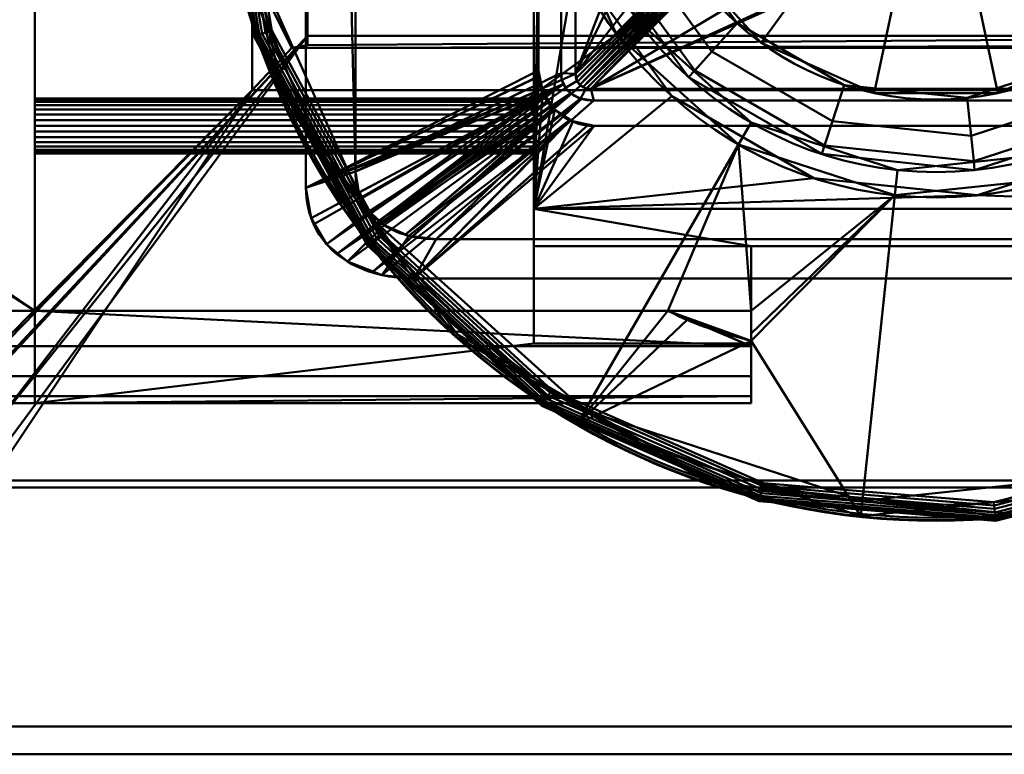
# Model space of a CAD drawing. Header units: millimetres. Extents: x -363 to 363, y -103 to 103.
# Tile 3 of 21: x -99 to 7, y -103 to -24. Entities that reach past the tile are written whole.
import ezdxf

# ---------------------------------------------------------------- set-up
doc = ezdxf.new("R2010")
doc.units = ezdxf.units.MM
doc.layers.add('1', color=7, linetype='CONTINUOUS', true_color=0xffffff)

msp = doc.modelspace()

# ---------------------------------------------------------------- linework, layer by layer
at = {"layer": '1', "color": 30, "linetype": 'Continuous', "lineweight": 50}
for p, q in [((-43.5, 43.96, 17.65), (-43.5, -43.96, 17.65)), ((-43.5, -43.96, 7.65), (-43.5, 43.96, 7.65)), ((-62.8, -39.93, -27.85), (-62.8, 39.93, -27.85)), ((-43, 29, 7.65), (-43, -29, 7.65)), ((-43, 29, -10.87), (-43, -29, -10.87)), ((-40.57, -29.29, -12.85), (-40.57, 29.29, -12.85)), ((-39, -29.36, -12.85), (-39, 29.36, -12.85)), ((-68.17, -41.7, -27.85), (-68.17, -10, -27.85)), ((-25.92, -16.28, 5.83), (-39, -29.36, -12.85)), ((-74, -18, -46.7), (-74, -31.13, -50.22)), ((-37.36, -31, -12.85), (-24.21, -17.84, 5.94)), ((-68, -26.25, -47.36), (-68, -18.2, -45.2)), ((-68, -25.24, -45.53), (-68, -18.39, -43.7)), ((68, -25.24, -45.53), (-68, -25.24, -45.53)), ((-68, -26.25, -47.36), (-68, -25.24, -45.53)), ((-69.68, -26.54, -47.87), (-74, -31.13, -50.22)), ((-69.68, -26.54, -47.87), (-68, -26.25, -47.36)), ((69.68, -26.54, -47.87), (-69.68, -26.54, -47.87)), ((-43, -29, -10.87), (-43, -29, 7.65)), ((-74, -31.13, -50.22), (74, -31.13, -50.22)), ((37.36, -31, -12.85), (-37.36, -31, -12.85)), ((37.03, -32.26, -12.85), (-37.03, -32.26, -12.85)), ((-37, -35, 7.65), (-37, -35, -11.35)), ((37, -35, 7.65), (-37, -35, 7.65)), ((37, -35, -11.35), (-37, -35, -11.35)), ((43.5, -43.96, 17.65), (-43.5, -43.96, 17.65)), ((43.5, -43.96, 7.65), (-43.5, -43.96, 7.65)), ((-43.5, -43.96, 17.65), (-43.5, -55, 28.69)), ((-43.5, -55, -3.39), (-43.5, -43.96, 7.65)), ((54.07, -47.26, -27.85), (-54.07, -47.26, -27.85)), ((-43.5, -48, 14.61), (-43.5, -58.54, 25.15)), ((-43.5, -58.54, 0.15), (-43.5, -48, 10.69)), ((-20, -48, 10.69), (-43.5, -48, 10.69)), ((-43.5, -48, 14.61), (-43.5, -48, 10.69)), ((-20, -48, 14.61), (-43.5, -48, 14.61)), ((-20, -48, 3.61), (20, -48, 3.61)), ((20, -48, 21.69), (-20, -48, 21.69)), ((-20, -48, 14.61), (-20, -58.54, 25.15)), ((-20, -58.54, 0.15), (-20, -48, 10.69)), ((-20, -48, 21.69), (-20, -55, 28.69)), ((-20, -48, 21.69), (-20, -48, 14.61)), ((-20, -55, -3.39), (-20, -48, 3.61)), ((-20, -48, 10.69), (-20, -48, 3.61)), ((56.48, -51.5, -27.85), (-56.48, -51.5, -27.85)), ((-97.5, -55, -9.85), (-345.5, -55, -9.85)), ((-97.5, -55, 35.15), (-345.5, -55, 35.15)), ((-97.5, -55, 25.15), (-97.5, -65, 25.15)), ((-97.5, -55, 35.15), (-97.5, -55, 25.15)), ((-97.5, -65, 0.15), (-97.5, -55, 0.15)), ((-97.5, -55, 0.15), (-97.5, -55, -9.85)), ((-97.5, -55, -9.85), (-20, -55, -9.85)), ((-97.5, -55, 0.15), (-43.5, -55, 0.15)), ((-43.5, -55, 25.15), (-97.5, -55, 25.15)), ((-29.01, -55, 35.15), (-97.5, -55, 35.15)), ((-43.5, -58.54, 25.15), (-43.5, -55, 25.15)), ((-43.5, -55, 25.15), (-43.5, -55, 28.69)), ((-43.5, -55, 0.15), (-43.5, -58.54, 0.15)), ((-43.5, -55, -3.39), (-43.5, -55, 0.15)), ((-20, -55, 28.69), (-43.5, -55, 28.69)), ((-43.5, -55, -3.39), (-20, -55, -3.39)), ((-20, -55, -3.39), (-20, -55, -9.85)), ((-20, -55, 31.86), (-20, -55, 28.69)), ((-20, -58.54, 25.15), (-43.5, -58.54, 25.15)), ((-43.5, -58.54, 0.15), (-20, -58.54, 0.15)), ((-20, -65, 0.15), (-20, -58.54, 0.15)), ((-20, -58.54, 25.15), (-20, -65, 25.15)), ((-97.5, -65, 25.15), (-345.5, -65, 25.15)), ((-345.5, -65, 0.15), (-97.5, -65, 0.15)), ((-97.5, -65, 0.15), (-97.5, -65, 25.15)), ((-97.5, -65, 0.15), (-20, -65, 0.15)), ((-20, -65, 25.15), (-97.5, -65, 25.15)), ((103.55, -73.38, -58.43), (-103.55, -73.38, -58.43)), ((102.69, -74.12, -61.74), (-102.69, -74.12, -61.74)), ((124, -100, -35.5), (-124, -100, -35.5)), ((122.62, -100, -36.1), (-122.62, -100, -36.1)), ((124, -103, -35.5), (-124, -103, -35.5)), ((123.39, -103, -37.5), (-123.39, -103, -37.5))]:
    msp.add_line(p, q, dxfattribs=at)
for centre, radius in [((0, 0, 50.5), 77.73), ((0, 0, 50.95), 75.99), ((0, 0, 17.65), 42.74), ((0, 0, 18.54), 40)]:
    msp.add_circle(centre, radius, dxfattribs=at)
at = {"layer": '1', "color": 30, "linetype": 'Continuous', "lineweight": 50, "extrusion": (0, 0, -1)}
for centre, radius in [((0, 0, -49.09), 77.66), ((0, 0, -50.87), 77.4), ((0, 0, -31.65), 40), ((0, 0, -42.91), 32.15)]:
    msp.add_circle(centre, radius, dxfattribs=at)
at = {"layer": '1', "color": 30, "linetype": 'Continuous', "lineweight": 50, "extrusion": (-1, 0, 0)}
msp.add_circle((35, 12.65, 97.5), 3, dxfattribs=at)
at = {"layer": '1', "color": 30, "linetype": 'Continuous', "lineweight": 50, "extrusion": (1, 0, 0)}
msp.add_circle((-35, 12.65, -43.5), 3, dxfattribs=at)
for centre, radius, start, end in [((0, 790.4, -97.5), 757.25, 265.83487, 274.16513), ((0, -765.1, -97.5), 757.25, 85.83487, 94.16513), ((-55, 0.15, -20), 10, 180, 270), ((-55, 25.15, -20), 10, 108.9174, 180)]:
    msp.add_arc(centre, radius, start, end, dxfattribs=at)
at = {"layer": '1', "color": 30, "linetype": 'Continuous', "lineweight": 50}
msp.add_arc((-37, -29, 7.65), 6, 180, 270, dxfattribs=at)
at = {"layer": '1', "color": 30, "linetype": 'Continuous', "lineweight": 50, "extrusion": (0, 8.67362e-16, -1)}
msp.add_arc((37, -29, 10.85), 6, 314.7814, 353.8532, dxfattribs=at)
at = {"layer": '1', "color": 30, "linetype": 'Continuous', "lineweight": 50, "extrusion": (0.559193, 6.77985e-16, -0.829038)}
msp.add_ellipse((-37, -29, -6.83), major_axis=(-6, 0, -4.05), ratio=0.829038, start_param=6.177225, end_param=6.283185, dxfattribs=at)
at = {"layer": '1', "color": 30, "linetype": 'Continuous', "lineweight": 50}
msp.add_ellipse((-36.56, -28.56, -12.85), major_axis=(-1.99, -1.99), ratio=0.710565, start_param=5.665404, end_param=6.900967, dxfattribs=at)
at = {"layer": '1', "color": 30, "linetype": 'Continuous', "lineweight": 50, "extrusion": (0, -0.707107, 0.707107)}
msp.add_ellipse((-37, -29, -5.35), major_axis=(0, -6, -6), ratio=0.707107, start_param=6.168427, end_param=6.283185, dxfattribs=at)
at = {"layer": '1', "color": 30, "linetype": 'Continuous', "lineweight": 50}
for points, knots in [([(-68.17, -41.7, -27.85), (-61.45, -38.48, -23.31), (-54.72, -35.26, -18.78), (-46.32, -31.24, -13.11), (-44.64, -30.44, -11.98), (-42.97, -29.63, -10.85)], [0, 0, 0, 0, 0.800383, 0.800383, 1, 1, 1, 1]), ([(-40.57, -29.29, -12.85), (-40.57, -29.53, -12.85), (-40.54, -29.78, -12.85), (-40.4, -30.32, -12.85), (-40.27, -30.61, -12.85), (-39.92, -31.13, -12.85), (-39.69, -31.36, -12.85), (-39.15, -31.76, -12.85), (-38.81, -31.93, -12.85), (-38, -32.19, -12.85), (-37.51, -32.26, -12.85), (-37.03, -32.26, -12.85)], [0, 0, 0, 0, 0.141361, 0.141361, 0.323163, 0.323163, 0.504382, 0.504382, 0.718659, 0.718659, 1, 1, 1, 1]), ([(-37.69, -34.96, -11.31), (-39.26, -36.34, -12.69), (-40.83, -37.73, -14.08), (-47.1, -43.24, -19.59), (-51.79, -47.37, -23.72), (-56.48, -51.5, -27.85)], [0, 0, 0, 0, 0.251079, 0.251079, 1, 1, 1, 1]), ([(-54.07, -47.26, -27.85), (-56.21, -47.26, -27.85), (-58.38, -46.75, -27.85), (-60.94, -44.82, -27.85), (-61.65, -43.98, -27.85), (-62.58, -42.07, -27.85), (-62.8, -41.01, -27.85), (-62.8, -39.93, -27.85)], [0, 0, 0, 0, 0.5, 0.5, 0.75, 0.75, 1, 1, 1, 1]), ([(-56.48, -51.5, -27.85), (-59.35, -51.5, -27.85), (-62.27, -50.81, -27.85), (-65.68, -48.23, -27.85), (-66.63, -47.11, -27.85), (-67.87, -44.56, -27.85), (-68.17, -43.13, -27.85), (-68.17, -41.7, -27.85)], [0, 0, 0, 0, 0.5, 0.5, 0.75, 0.75, 1, 1, 1, 1])]:
    msp.add_open_spline(points, degree=3, knots=knots, dxfattribs=at)
for points in [[(-62.8, -39.93, -27.85), (-55.39, -36.38, -22.85), (-47.98, -32.84, -17.85), (-40.57, -29.29, -12.85)], [(-42.97, -29.64, -10.85), (-42.97, -29.64, -10.85), (-42.97, -29.64, -10.85), (-42.97, -29.63, -10.85)], [(-42.97, -29.64, -10.85), (-42.96, -31.04, -10.85), (-42.31, -32.41, -10.85), (-41.23, -33.26, -10.85)], [(-37.03, -32.26, -12.85), (-42.71, -37.26, -17.85), (-48.39, -42.26, -22.85), (-54.07, -47.26, -27.85)], [(-37.69, -34.96, -11.31), (-39.02, -34.81, -11.16), (-40.27, -34.21, -10.95), (-41.23, -33.26, -10.85)], [(-20, -58.24, 34.61), (-23.09, -57.49, 34.87), (-26.16, -56.5, 35.15), (-29.01, -55, 35.15)], [(-20, -55, 31.86), (-23.05, -55, 32.8), (-26.05, -55, 33.91), (-29.01, -55, 35.15)], [(-20, -55, 31.86), (-20, -56.08, 32.77), (-20, -57.16, 33.69), (-20, -58.24, 34.61)]]:
    msp.add_open_spline(points, degree=3, dxfattribs=at)
at = {"layer": '1', "color": 253, "linetype": 'Continuous', "lineweight": 50}
for points in [[(-97.5, -55, -9.85), (-345.5, -55, -9.85), (-345.5, 55, -9.85), (-97.5, 55, -9.85)], [(-97.5, -55, 35.15), (-97.5, 55, 35.15), (-145.26, -22.17, 33.47)], [(-97.5, 55, 35.15), (-97.5, -55, 35.15), (-97.5, 33.24, 15.08), (-97.5, 34.38, 15.58)], [(-97.5, 55, -9.85), (-97.5, -32.15, 11.72), (-97.5, -32.77, 10.64)], [(-97.5, 55, -9.85), (-97.5, -33.24, 15.08), (-97.5, -32.4, 14.15)], [(-97.5, 55, -9.85), (-97.5, -32.02, 12.96), (-97.5, -32.15, 11.72)], [(-97.5, -34.38, 15.58), (-97.5, -33.24, 15.08), (-97.5, 55, -9.85), (-97.5, -55, 25.15)], [(-97.5, -32.4, 14.15), (-97.5, -32.02, 12.96), (-97.5, 55, -9.85)], [(-97.5, -1.22, 9.91), (-97.5, -55, 25.15), (-97.5, 55, -9.85)], [(-97.5, -32.77, 10.64), (-97.5, -33.78, 9.91), (-97.5, 55, -9.85)], [(-97.5, -33.78, 9.91), (-97.5, -35, 9.65), (-97.5, -55, -9.85), (-97.5, 55, -9.85)], [(-42.74, 0, 17.65), (-43.5, 43.96, 17.65), (-43.5, -43.96, 17.65)], [(-43.5, -43.96, 7.65), (-43.5, 43.96, 7.65), (-43, 29, 7.65), (-43, -29, 7.65)], [(-43.5, 43.96, 7.65), (-43.5, -43.96, 7.65), (-43.5, 33.78, 9.91), (-43.5, 35, 9.65)], [(-43.5, 34.38, 15.58), (-43.5, 0.62, 15.58), (-43.5, -43.96, 17.65), (-43.5, 43.96, 17.65)], [(-97.5, -55, 35.15), (-97.5, 33.78, 9.91), (-97.5, 32.77, 10.64)], [(-97.5, 33.78, 9.91), (-97.5, -55, 35.15), (-97.5, 0.62, 15.58)], [(-97.5, 32.4, 14.15), (-97.5, 33.24, 15.08), (-97.5, -55, 35.15)], [(-43.5, 33.78, 9.91), (-43.5, -43.96, 7.65), (-43.5, 0, 9.65)], [(-97.5, 32.77, 10.64), (-97.5, 32.15, 11.72), (-97.5, -55, 35.15)], [(-97.5, -55, 35.15), (-97.5, 32.02, 12.96), (-97.5, 32.4, 14.15)], [(-97.5, 32.15, 11.72), (-97.5, 32.02, 12.96), (-97.5, -55, 35.15)], [(-97.5, -55, 35.15), (-97.5, -0.62, 15.58), (-97.5, 0.62, 15.58)], [(-43.5, -43.96, 17.65), (-43.5, 0.62, 15.58), (-43.5, -0.62, 15.58)], [(-43.5, -43.96, 17.65), (-39.05, -17.39, 17.65), (-42.74, 0, 17.65)], [(-43.5, -43.96, 7.65), (-43.5, -1.22, 9.91), (-43.5, 0, 9.65)], [(-97.5, -55, 35.15), (-97.5, -1.76, 15.08), (-97.5, -0.62, 15.58)], [(-43.5, -0.62, 15.58), (-43.5, -43.96, 7.65), (-43.5, -35, 9.65), (-43.5, -33.78, 9.91)], [(-43.5, -33.78, 9.91), (-43.5, -32.77, 10.64), (-43.5, -0.62, 15.58)], [(-43.5, -43.96, 7.65), (-43.5, -0.62, 15.58), (-43.5, -1.76, 15.08)], [(-43.5, -32.77, 10.64), (-43.5, -32.15, 11.72), (-43.5, -0.62, 15.58)], [(-43.5, -0.62, 15.58), (-43.5, -32.02, 12.96), (-43.5, -32.4, 14.15)], [(-43.5, -32.15, 11.72), (-43.5, -32.02, 12.96), (-43.5, -0.62, 15.58)], [(-43.5, -0.62, 15.58), (-43.5, -33.24, 15.08), (-43.5, -34.38, 15.58)], [(-43.5, -32.4, 14.15), (-43.5, -33.24, 15.08), (-43.5, -0.62, 15.58)], [(-43.5, -0.62, 15.58), (-43.5, -34.38, 15.58), (-43.5, -43.96, 17.65)], [(-97.5, -55, 25.15), (-97.5, -1.22, 9.91), (-97.5, -2.23, 10.64)], [(-97.5, -2.6, 14.15), (-97.5, -1.76, 15.08), (-97.5, -55, 35.15)], [(-43.5, -2.23, 10.64), (-43.5, -1.22, 9.91), (-43.5, -43.96, 7.65)], [(-43.5, -43.96, 7.65), (-43.5, -1.76, 15.08), (-43.5, -2.6, 14.15)], [(-97.5, -55, 25.15), (-97.5, -2.23, 10.64), (-97.5, -2.85, 11.72)], [(-97.5, -55, 35.15), (-97.5, -55, 25.15), (-97.5, -2.98, 12.96), (-97.5, -2.6, 14.15)], [(-97.5, -2.85, 11.72), (-97.5, -2.98, 12.96), (-97.5, -55, 25.15)], [(-43.5, -43.96, 7.65), (-43.5, -2.85, 11.72), (-43.5, -2.23, 10.64)], [(-43.5, -2.6, 14.15), (-43.5, -2.98, 12.96), (-43.5, -43.96, 7.65)], [(-43.5, -43.96, 7.65), (-43.5, -2.98, 12.96), (-43.5, -2.85, 11.72)], [(-43.5, -43.96, 17.65), (-28.6, -31.77, 17.65), (-39.05, -17.39, 17.65)], [(-145.26, -22.17, 33.47), (-145.2, -22.5, 33.48), (-97.5, -55, 35.15)], [(-97.5, -55, 35.15), (-145.57, -23.27, 33.51), (-145.86, -23.44, 33.51)], [(-145.35, -23.02, 33.5), (-145.57, -23.27, 33.51), (-97.5, -55, 35.15)], [(-145.22, -22.71, 33.49), (-145.35, -23.02, 33.5), (-97.5, -55, 35.15)], [(-145.2, -22.5, 33.48), (-145.22, -22.71, 33.49), (-97.5, -55, 35.15)], [(-146.52, -23.45, 33.51), (-345.5, -55, 35.15), (-97.5, -55, 35.15)], [(-97.5, -55, 35.15), (-146.19, -23.5, 33.51), (-146.52, -23.45, 33.51)], [(-145.86, -23.44, 33.51), (-146.19, -23.5, 33.51), (-97.5, -55, 35.15)], [(-43, -29, 7.65), (-42.54, -31.3, 7.65), (-43.5, -43.96, 7.65)], [(-43.5, -43.96, 7.65), (-42.54, -31.3, 7.65), (-41.24, -33.24, 7.65)], [(-13.21, -40.65, 17.65), (-28.6, -31.77, 17.65), (-43.5, -43.96, 17.65)], [(-97.5, -32.02, 12.34), (-43.5, -32.02, 12.34), (-43.5, -32.4, 11.15), (-97.5, -32.4, 11.15)], [(-97.5, -32.15, 13.58), (-43.5, -32.15, 13.58), (-43.5, -32.02, 12.34), (-97.5, -32.02, 12.34)], [(-97.5, -32.77, 14.66), (-43.5, -32.77, 14.66), (-43.5, -32.15, 13.58), (-97.5, -32.15, 13.58)], [(-97.5, -32.4, 11.15), (-43.5, -32.4, 11.15), (-43.5, -33.24, 10.22), (-97.5, -33.24, 10.22)], [(-97.5, -33.78, 15.39), (-43.5, -33.78, 15.39), (-43.5, -32.77, 14.66), (-97.5, -32.77, 14.66)], [(-97.5, -33.24, 10.22), (-43.5, -33.24, 10.22), (-43.5, -34.38, 9.72), (-97.5, -34.38, 9.72)], [(-97.5, -35, 15.65), (-43.5, -35, 15.65), (-43.5, -33.78, 15.39), (-97.5, -33.78, 15.39)], [(-41.24, -33.24, 7.65), (-39.3, -34.54, 7.65), (-43.5, -43.96, 7.65)], [(-97.5, -35.62, 15.58), (-97.5, -34.38, 15.58), (-97.5, -55, 25.15)], [(-97.5, -34.38, 9.72), (-43.5, -34.38, 9.72), (-43.5, -35.62, 9.72), (-97.5, -35.62, 9.72)], [(-97.5, -55, -9.85), (-97.5, -35, 9.65), (-97.5, -36.22, 9.91)], [(-97.5, -36.22, 15.39), (-43.5, -36.22, 15.39), (-43.5, -35, 15.65), (-97.5, -35, 15.65)], [(-43.5, -43.96, 17.65), (-43.5, -34.38, 15.58), (-43.5, -35.62, 15.58)], [(-43.5, -43.96, 7.65), (-39.3, -34.54, 7.65), (-37, -35, 7.65)], [(43.5, -43.96, 7.65), (-43.5, -43.96, 7.65), (-37, -35, 7.65), (37, -35, 7.65)], [(-43.5, -36.22, 9.91), (-43.5, -35, 9.65), (-43.5, -43.96, 7.65)], [(-97.5, -36.76, 15.08), (-97.5, -35.62, 15.58), (-97.5, -55, 25.15)], [(-97.5, -35.62, 9.72), (-43.5, -35.62, 9.72), (-43.5, -36.76, 10.22), (-97.5, -36.76, 10.22)], [(-43.5, -48, 10.69), (-43.5, -35.62, 15.58), (-43.5, -36.76, 15.08)], [(-43.5, -35.62, 15.58), (-43.5, -48, 10.69), (-43.5, -48, 14.61), (-43.5, -43.96, 17.65)], [(-97.5, -55, -9.85), (-97.5, -36.22, 9.91), (-97.5, -37.23, 10.64)], [(-97.5, -37.23, 14.66), (-43.5, -37.23, 14.66), (-43.5, -36.22, 15.39), (-97.5, -36.22, 15.39)], [(-97.5, -65, 0.15), (-97.5, -55, 0.15), (-97.5, -36.76, 15.08), (-97.5, -55, 25.15)], [(-97.5, -37.6, 14.15), (-97.5, -36.76, 15.08), (-97.5, -55, 0.15)], [(-97.5, -36.76, 10.22), (-43.5, -36.76, 10.22), (-43.5, -37.6, 11.15), (-97.5, -37.6, 11.15)], [(-97.5, -37.23, 10.64), (-97.5, -37.85, 11.72), (-97.5, -55, 0.15), (-97.5, -55, -9.85)], [(-97.5, -37.85, 13.58), (-43.5, -37.85, 13.58), (-43.5, -37.23, 14.66), (-97.5, -37.23, 14.66)], [(-43.5, -37.23, 10.64), (-43.5, -36.22, 9.91), (-43.5, -43.96, 7.65)], [(-43.5, -55, 0.15), (-43.5, -36.76, 15.08), (-43.5, -37.6, 14.15)], [(-43.5, -36.76, 15.08), (-43.5, -58.54, 0.15), (-43.5, -48, 10.69)], [(-43.5, -36.76, 15.08), (-43.5, -55, 0.15), (-43.5, -58.54, 0.15)], [(-43.5, -43.96, 7.65), (-43.5, -37.85, 11.72), (-43.5, -37.23, 10.64)], [(43.5, -43.96, 17.65), (21.37, -37.02, 17.65), (4.47, -42.51, 17.65)], [(-97.5, -55, 0.15), (-97.5, -37.98, 12.96), (-97.5, -37.6, 14.15)], [(-97.5, -37.6, 11.15), (-43.5, -37.6, 11.15), (-43.5, -37.98, 12.34), (-97.5, -37.98, 12.34)], [(-97.5, -37.85, 11.72), (-97.5, -37.98, 12.96), (-97.5, -55, 0.15)], [(-97.5, -37.98, 12.34), (-43.5, -37.98, 12.34), (-43.5, -37.85, 13.58), (-97.5, -37.85, 13.58)], [(-43.5, -37.6, 14.15), (-43.5, -37.98, 12.96), (-43.5, -55, 0.15)], [(-43.5, -37.98, 12.96), (-43.5, -37.85, 11.72), (-43.5, -43.96, 7.65)], [(-43.5, -43.96, 7.65), (-43.5, -55, 0.15), (-43.5, -37.98, 12.96)], [(4.47, -42.51, 17.65), (-13.21, -40.65, 17.65), (-43.5, -43.96, 17.65)], [(-43.5, -43.96, 17.65), (43.5, -43.96, 17.65), (4.47, -42.51, 17.65)], [(43.5, -43.96, 17.65), (-43.5, -43.96, 17.65), (-20, -48, 21.69), (20, -48, 21.69)], [(-43.5, -43.96, 17.65), (-43.5, -55, 28.69), (-20, -55, 28.69), (-20, -48, 21.69)], [(-43.5, -43.96, 7.65), (43.5, -43.96, 7.65), (20, -48, 3.61), (-20, -48, 3.61)], [(-20, -48, 3.61), (-20, -55, -3.39), (-43.5, -55, -3.39), (-43.5, -43.96, 7.65)], [(-43.5, -48, 14.61), (-43.5, -58.54, 25.15), (-43.5, -55, 25.15), (-43.5, -43.96, 17.65)], [(-43.5, -43.96, 7.65), (-43.5, -55, -3.39), (-43.5, -55, 0.15)], [(-43.5, -55, 25.15), (-43.5, -55, 28.69), (-43.5, -43.96, 17.65)], [(-20, -48, 14.61), (-43.5, -48, 14.61), (-43.5, -48, 10.69), (-20, -48, 10.69)], [(-20, -58.54, 25.15), (-43.5, -58.54, 25.15), (-43.5, -48, 14.61), (-20, -48, 14.61)], [(-20, -58.54, 0.15), (-20, -48, 10.69), (-43.5, -48, 10.69), (-43.5, -58.54, 0.15)], [(-20, -48, 21.69), (20, -48, 10.69), (20, -48, 14.61)], [(20, -48, 3.61), (-20, -48, 14.61), (-20, -48, 10.69)], [(-20, -48, 21.69), (-20, -48, 14.61), (20, -48, 3.61), (20, -48, 10.69)], [(20, -48, 14.61), (20, -48, 21.69), (-20, -48, 21.69)], [(-20, -48, 10.69), (-20, -48, 3.61), (20, -48, 3.61)], [(-20, -58.54, 25.15), (-20, -48, 14.61), (-20, -48, 21.69), (-20, -55, 28.69)], [(-20, -55, -3.39), (-20, -48, 3.61), (-20, -48, 10.69), (-20, -58.54, 0.15)], [(-362.5, -58.83, 34.39), (-20, -58.83, 34.39), (-97.5, -55, 35.15), (-345.5, -55, 35.15)], [(-345.5, -55, -9.85), (-97.5, -55, -9.85), (-20, -58.83, -9.09), (-362.5, -58.83, -9.09)], [(-97.5, -55, 25.15), (-97.5, -65, 25.15), (-97.5, -65, 0.15)], [(-29.01, -55, 35.15), (-97.5, -55, 35.15), (-20, -58.83, 34.39)], [(-97.5, -55, -9.85), (-20, -55, -9.85), (-20, -58.83, -9.09)], [(-97.5, -65, 25.15), (-97.5, -55, 25.15), (-43.5, -55, 25.15), (-43.5, -58.54, 25.15)], [(-43.5, -55, 28.69), (-97.5, -55, 35.15), (-29.01, -55, 35.15)], [(-43.5, -55, 28.69), (-43.5, -55, 25.15), (-97.5, -55, 25.15), (-97.5, -55, 35.15)], [(-97.5, -55, -9.85), (-97.5, -55, 0.15), (-43.5, -55, 0.15), (-43.5, -55, -3.39)], [(-43.5, -55, -3.39), (-20, -55, -3.39), (-20, -55, -9.85), (-97.5, -55, -9.85)], [(-43.5, -58.54, 0.15), (-43.5, -55, 0.15), (-97.5, -55, 0.15), (-97.5, -65, 0.15)], [(-29.01, -55, 35.15), (-20, -55, 31.86), (-20, -55, 28.69), (-43.5, -55, 28.69)], [(-20, -58.83, 34.39), (-20, -58.24, 34.61), (-29.01, -55, 35.15)], [(-20, -65, 25.15), (-20, -58.54, 25.15), (-20, -55, 31.86), (-20, -57.48, 33.96)], [(-20, -55, 28.69), (-20, -55, 31.86), (-20, -58.54, 25.15)], [(-20, -58.54, 0.15), (-20, -55, -9.85), (-20, -55, -3.39)], [(-20, -58.83, -9.09), (-20, -55, -9.85), (-20, -58.54, 0.15)], [(-20, -57.48, 33.96), (-20, -58.24, 34.61), (-20, -61.77, 32.51)], [(-20, -61.77, 32.51), (-20, -64.16, 29.17), (-20, -65, 25.15), (-20, -57.48, 33.96)], [(-43.5, -58.54, 25.15), (-20, -58.54, 25.15), (-20, -65, 25.15), (-97.5, -65, 25.15)], [(-97.5, -65, 0.15), (-20, -65, 0.15), (-20, -58.54, 0.15), (-43.5, -58.54, 0.15)], [(-20, -58.54, 0.15), (-20, -64.24, -3.68), (-20, -62.07, -6.92), (-20, -58.83, -9.09)], [(-20, -58.54, 0.15), (-20, -65, 0.15), (-20, -64.24, -3.68)], [(-20, -58.83, 34.39), (-362.5, -58.83, 34.39), (-362.5, -62.07, 32.22), (-20, -62.07, 32.22)], [(-20, -62.07, -6.92), (-362.5, -62.07, -6.92), (-362.5, -58.83, -9.09), (-20, -58.83, -9.09)], [(-20, -62.07, 32.22), (-362.5, -62.07, 32.22), (-362.5, -64.24, 28.98), (-20, -64.24, 28.98)], [(-20, -64.24, -3.68), (-362.5, -64.24, -3.68), (-362.5, -62.07, -6.92), (-20, -62.07, -6.92)], [(-345.5, -65, 25.15), (-97.5, -65, 25.15), (-20, -64.24, 28.98), (-362.5, -64.24, 28.98)], [(-97.5, -65, 0.15), (-345.5, -65, 0.15), (-362.5, -64.24, -3.68), (-20, -64.24, -3.68)], [(-97.5, -65, 25.15), (-20, -65, 25.15), (-20, -64.24, 28.98)], [(-20, -64.24, -3.68), (-20, -65, 0.15), (-97.5, -65, 0.15)], [(-345.5, -65, 0.15), (-97.5, -65, 0.15), (-97.5, -65, 25.15), (-345.5, -65, 25.15)]]:
    msp.add_3dface(points, dxfattribs=at)
at = {"layer": '1', "color": 27, "linetype": 'Continuous', "lineweight": 50}
for points in [[(-63.52, -10, -27.85), (-63.52, 10, -27.85), (-62.8, 39.93, -27.85), (-62.8, -39.93, -27.85)], [(-40.57, -29.29, -12.85), (-62.8, -39.93, -27.85), (-62.8, 39.93, -27.85), (-40.57, 29.29, -12.85)], [(-43, -29, -10.87), (-43, 29, -10.87), (-68.17, -10, -27.85), (-68.17, -41.7, -27.85)], [(-43, 29, -10.87), (-43, -29, -10.87), (-43, -29, 7.65), (-43, 29, 7.65)], [(-39, 29.36, -12.85), (-39, -29.36, -12.85), (-40.57, -29.29, -12.85), (-40.57, 29.29, -12.85)], [(-30, 6, 0), (-30, -6, 0), (-39, -29.36, -12.85), (-39, 29.36, -12.85)], [(-77.89, 0, 49.4), (-73.67, -25.29, 49.4), (-73.76, -25.32, 49.78), (-77.99, 0, 49.78)], [(-77.99, 0, 49.78), (-73.76, -25.32, 49.78), (-73.71, -25.3, 50.16), (-77.93, 0, 50.16)], [(-77.93, 0, 50.16), (-73.71, -25.3, 50.16), (-73.52, -25.24, 50.5), (-77.73, 0, 50.5)], [(-77.66, 0, 49.09), (-73.45, -25.22, 49.09), (-73.67, -25.29, 49.4), (-77.89, 0, 49.4)], [(-77.73, 0, 50.5), (-71.01, -31.62, 50.5), (-70.71, -31.48, 50.87), (-77.4, 0, 50.87)], [(-77.4, 0, 50.87), (-73.21, -25.13, 50.87), (-72.91, -25.03, 51.11), (-77.09, 0, 51.11)], [(-77.09, 0, 51.11), (-72.91, -25.03, 51.11), (-72.55, -24.91, 51.2), (-76.71, 0, 51.2)], [(-76.71, 0, 51.2), (-72.55, -24.91, 51.2), (-72.19, -24.78, 51.15), (-76.32, 0, 51.15)], [(-76.32, 0, 51.15), (-72.19, -24.78, 51.15), (-71.87, -24.67, 50.95), (-75.99, 0, 50.95)], [(-30, -6, 0), (-29.49, -9.88, 0.73), (-39, -29.36, -12.85)], [(-32.36, -23.51, 18.54), (-39.13, -8.32, 18.54), (-74.33, -15.8, 50.95), (-61.47, -44.66, 50.95)], [(-62.83, -45.65, 49.09), (-75.96, -16.15, 49.09), (-41.81, -8.89, 17.65), (-34.58, -25.12, 17.65)], [(-68.17, -41.7, -27.85), (-68.17, -10, -27.85), (-63.52, -10, -27.85), (-62.8, -39.93, -27.85)], [(-39, -29.36, -12.85), (-29.49, -9.88, 0.73), (-27.38, -14.46, 3.74)], [(-27.38, -14.46, 3.74), (-25.92, -16.28, 5.83), (-39, -29.36, -12.85)], [(-39, -29.36, -12.85), (-25.92, -16.28, 5.83), (-25.68, -16.53, 6.1)], [(-25.68, -16.53, 6.1), (-38.95, -29.82, -12.85), (-39, -29.36, -12.85)], [(-25.68, -16.53, 6.1), (-38.8, -30.22, -12.85), (-38.95, -29.82, -12.85)], [(-25.68, -16.53, 6.1), (-25.39, -16.82, 6.29), (-38.8, -30.22, -12.85)], [(-38.55, -30.55, -12.85), (-38.8, -30.22, -12.85), (-25.39, -16.82, 6.29)], [(-25.39, -16.82, 6.29), (-25.1, -17.09, 6.36), (-38.55, -30.55, -12.85)], [(-110.66, -68.19, -60.15), (-122.14, -18, -46.7), (-74, -18, -46.7), (-74, -31.13, -50.22)], [(-74, -18, -46.7), (-68, -18.2, -45.2), (-68, -26.25, -47.36), (-69.68, -26.54, -47.87)], [(-69.68, -26.54, -47.87), (-74, -31.13, -50.22), (-74, -18, -46.7)], [(-25.1, -17.09, 6.36), (-38.22, -30.8, -12.85), (-38.55, -30.55, -12.85)], [(-25.1, -17.09, 6.36), (-24.79, -17.37, 6.33), (-38.22, -30.8, -12.85)], [(-38.22, -30.8, -12.85), (-24.79, -17.37, 6.33), (-24.48, -17.62, 6.18)], [(-37.82, -30.95, -12.85), (-38.22, -30.8, -12.85), (-24.48, -17.62, 6.18)], [(-37.36, -31, -12.85), (-37.82, -30.95, -12.85), (-24.48, -17.62, 6.18)], [(-24.48, -17.62, 6.18), (-24.21, -17.84, 5.94), (-37.36, -31, -12.85)], [(-37.36, -31, -12.85), (-24.21, -17.84, 5.94), (-19.47, -20.32, 2.41)], [(-68, -25.24, -45.53), (-68, -18.39, -43.7), (-120.76, -18.39, -43.7), (-109.12, -69.24, -57.32)], [(-68, -18.39, -43.7), (-68, -25.24, -45.53), (-68, -26.25, -47.36), (-68, -18.2, -45.2)], [(-37.36, -31, -12.85), (-19.47, -20.32, 2.41), (-15.54, -20.99, 1.45)], [(-37.36, -31, -12.85), (-15.54, -20.99, 1.45), (-15, -21, 1.43)], [(-15, -21, 1.43), (15, -21, 1.43), (37.36, -31, -12.85), (-37.36, -31, -12.85)], [(-20, -34.64, 18.54), (-32.36, -23.51, 18.54), (-61.47, -44.66, 50.95), (-37.99, -65.81, 50.95)], [(-68, -25.24, -45.53), (-109.12, -69.24, -57.32), (-109.06, -69.5, -57.39)], [(-68, -25.24, -45.53), (-109.06, -69.5, -57.39), (-107.98, -71.54, -57.94), (-106.21, -72.85, -58.29)], [(-106.21, -72.85, -58.29), (-103.55, -73.38, -58.43), (-68, -25.24, -45.53)], [(-103.55, -73.38, -58.43), (103.55, -73.38, -58.43), (68, -25.24, -45.53), (-68, -25.24, -45.53)], [(-73.67, -25.29, 49.4), (-61.47, -47.84, 49.4), (-61.54, -47.9, 49.78), (-73.76, -25.32, 49.78)], [(-73.76, -25.32, 49.78), (-61.54, -47.9, 49.78), (-61.5, -47.87, 50.16), (-73.71, -25.3, 50.16)], [(-73.71, -25.3, 50.16), (-61.5, -47.87, 50.16), (-61.34, -47.74, 50.5), (-73.52, -25.24, 50.5)], [(-73.45, -25.22, 49.09), (-61.28, -47.7, 49.09), (-61.47, -47.84, 49.4), (-73.67, -25.29, 49.4)], [(-73.21, -25.13, 50.87), (-61.08, -47.54, 50.87), (-60.83, -47.35, 51.11), (-72.91, -25.03, 51.11)], [(-72.91, -25.03, 51.11), (-60.83, -47.35, 51.11), (-60.53, -47.12, 51.2), (-72.55, -24.91, 51.2)], [(-72.55, -24.91, 51.2), (-60.53, -47.12, 51.2), (-60.23, -46.88, 51.15), (-72.19, -24.78, 51.15)], [(-72.19, -24.78, 51.15), (-60.23, -46.88, 51.15), (-59.96, -46.67, 50.95), (-71.87, -24.67, 50.95)], [(-69.68, -26.54, -47.87), (-68, -26.25, -47.36), (68, -25.24, -45.53), (68, -26.25, -47.36)], [(-68, -26.25, -47.36), (-68, -25.24, -45.53), (68, -25.24, -45.53)], [(-38.83, -67.26, 49.09), (-62.83, -45.65, 49.09), (-34.58, -25.12, 17.65), (-21.37, -37.02, 17.65)], [(74, -31.13, -50.22), (-74, -31.13, -50.22), (-69.68, -26.54, -47.87), (69.68, -26.54, -47.87)], [(68, -26.25, -47.36), (69.68, -26.54, -47.87), (-69.68, -26.54, -47.87)], [(-68.17, -41.7, -27.85), (-42.97, -29.63, -10.85), (-43, -29, -10.87)], [(-42.97, -29.64, -10.85), (-42.97, -29.63, -10.85), (-68.17, -41.7, -27.85)], [(-68.17, -41.7, -27.85), (-42.74, -31.1, -10.85), (-42.97, -29.64, -10.85)], [(-62.8, -39.93, -27.85), (-40.57, -29.29, -12.85), (-40.48, -30.02, -12.85)], [(-42.54, -31.3, 7.65), (-43, -29, 7.65), (-42.97, -29.64, -10.85)], [(-43, -29, 7.65), (-43, -29, -10.87), (-42.97, -29.63, -10.85)], [(-42.97, -29.63, -10.85), (-42.97, -29.64, -10.85), (-43, -29, 7.65)], [(-42.97, -29.64, -10.85), (-42.54, -31.3, -10.85), (-42.54, -31.3, 7.65)], [(-42.41, -31.6, -10.85), (-42.97, -29.64, -10.85), (-42.74, -31.1, -10.85)], [(-40.48, -30.02, -12.85), (-40.57, -29.29, -12.85), (-39, -29.36, -12.85)], [(-39, -29.36, -12.85), (-38.84, -30.13, -12.85), (-40.09, -30.87, -12.85), (-40.48, -30.02, -12.85)], [(-62.8, -39.93, -27.85), (-40.48, -30.02, -12.85), (-40.28, -30.46, -12.85)], [(-40.28, -30.46, -12.85), (-62.44, -42.21, -27.85), (-62.8, -39.93, -27.85)], [(-40.28, -30.46, -12.85), (-62.11, -42.82, -27.85), (-62.44, -42.21, -27.85)], [(-61.34, -44.25, -27.85), (-62.11, -42.82, -27.85), (-40.28, -30.46, -12.85)], [(-60.25, -45.24, -27.85), (-61.34, -44.25, -27.85), (-40.28, -30.46, -12.85)], [(-40.28, -30.46, -12.85), (-40.09, -30.87, -12.85), (-60.25, -45.24, -27.85)], [(-40.09, -30.87, -12.85), (-39.54, -31.45, -12.85), (-60.25, -45.24, -27.85)], [(-38.84, -30.13, -12.85), (-38.46, -30.63, -12.85), (-39.44, -31.54, -12.85), (-40.09, -30.87, -12.85)], [(-38.46, -32.04, -12.85), (-39.44, -31.54, -12.85), (-38.46, -30.63, -12.85), (-37.86, -30.94, -12.85)], [(-110.56, -68.56, -60.25), (-110.66, -68.19, -60.15), (-74, -31.13, -50.22)], [(-106.49, -73.35, -61.53), (-109.01, -71.49, -61.03), (-110.56, -68.56, -60.25), (-74, -31.13, -50.22)], [(-74, -31.13, -50.22), (-102.69, -74.12, -61.74), (-106.49, -73.35, -61.53)], [(-74, -31.13, -50.22), (74, -31.13, -50.22), (102.69, -74.12, -61.74), (-102.69, -74.12, -61.74)], [(-71.01, -31.62, 50.5), (-52.01, -57.77, 50.5), (-51.79, -57.52, 50.87), (-70.71, -31.48, 50.87)], [(-42.5, -31.56, -10.85), (-42.74, -31.1, -10.85), (-68.17, -41.7, -27.85)], [(-68.17, -41.7, -27.85), (-67.61, -44.99, -27.85), (-42.5, -31.56, -10.85)], [(-67.61, -44.99, -27.85), (-67.26, -45.58, -27.85), (-42.5, -31.56, -10.85)], [(-42.5, -31.56, -10.85), (-67.26, -45.58, -27.85), (-65.95, -47.79, -27.85)], [(-42.5, -31.56, -10.85), (-65.95, -47.79, -27.85), (-64.74, -48.79, -27.85)], [(-64.74, -48.79, -27.85), (-41.99, -32.5, -10.85), (-42.5, -31.56, -10.85)], [(-59.7, -45.74, -27.85), (-60.25, -45.24, -27.85), (-39.54, -31.45, -12.85)], [(-57.39, -46.74, -27.85), (-59.7, -45.74, -27.85), (-39.54, -31.45, -12.85)], [(-39.54, -31.45, -12.85), (-39.44, -31.54, -12.85), (-57.39, -46.74, -27.85)], [(-57.39, -46.74, -27.85), (-39.44, -31.54, -12.85), (-38.46, -32.04, -12.85)], [(-42.41, -31.6, -10.85), (-42.74, -31.1, -10.85), (-41.99, -32.5, -10.85)], [(-41.24, -33.24, -10.85), (-41.24, -33.24, 7.65), (-42.54, -31.3, 7.65), (-42.54, -31.3, -10.85)], [(-41.99, -32.5, -10.85), (-41.71, -32.82, -10.85), (-41.23, -33.26, -10.85), (-42.41, -31.6, -10.85)], [(-37.03, -32.26, -12.85), (-38.46, -32.04, -12.85), (-37.86, -30.94, -12.85), (-37.36, -31, -12.85)], [(-37.36, -31, -12.85), (37.36, -31, -12.85), (37.03, -32.26, -12.85), (-37.03, -32.26, -12.85)], [(-41.71, -32.82, -10.85), (-41.99, -32.5, -10.85), (-64.74, -48.79, -27.85)], [(-64.74, -48.79, -27.85), (-41.31, -33.19, -10.85), (-41.71, -32.82, -10.85)], [(-38.46, -32.04, -12.85), (-38.37, -32.06, -12.85), (-57.39, -46.74, -27.85)], [(-57.04, -46.89, -27.85), (-57.39, -46.74, -27.85), (-38.37, -32.06, -12.85)], [(-54.07, -47.26, -27.85), (-57.04, -46.89, -27.85), (-38.37, -32.06, -12.85)], [(-38.37, -32.06, -12.85), (-37.03, -32.26, -12.85), (-54.07, -47.26, -27.85)], [(-54.07, -47.26, -27.85), (-37.03, -32.26, -12.85), (37.03, -32.26, -12.85), (54.07, -47.26, -27.85)], [(-41.31, -33.19, -10.85), (-64.74, -48.79, -27.85), (-63.68, -49.68, -27.85)], [(-41.31, -33.19, -10.85), (-63.68, -49.68, -27.85), (-60.89, -50.77, -27.85)], [(-60.89, -50.77, -27.85), (-41.23, -33.26, -10.85), (-41.31, -33.19, -10.85)], [(-60.89, -50.77, -27.85), (-39.64, -34.37, -11.05), (-41.23, -33.26, -10.85)], [(-41.24, -33.24, 7.65), (-41.24, -33.24, -10.85), (-41.23, -33.26, -10.85)], [(-41.23, -33.26, -10.85), (-39.3, -34.54, 7.65), (-41.24, -33.24, 7.65)], [(-39.3, -34.54, 7.65), (-41.23, -33.26, -10.85), (-39.58, -34.42, -11.06)], [(-39.64, -34.37, -11.05), (-60.89, -50.77, -27.85), (-59.95, -51.14, -27.85)], [(-39.64, -34.37, -11.05), (-59.95, -51.14, -27.85), (-56.48, -51.5, -27.85)], [(-56.48, -51.5, -27.85), (-39.58, -34.42, -11.06), (-39.64, -34.37, -11.05)], [(-56.48, -51.5, -27.85), (-37.69, -34.96, -11.31), (-39.58, -34.42, -11.06)], [(-37, -35, -11.35), (-37.69, -34.96, -11.31), (-56.48, -51.5, -27.85)], [(37, -35, -11.35), (-37, -35, -11.35), (-56.48, -51.5, -27.85), (56.48, -51.5, -27.85)], [(-39.58, -34.42, -11.06), (-39.28, -34.5, -11.1), (-39.3, -34.54, 7.65)], [(-37, -35, 7.65), (-39.3, -34.54, 7.65), (-39.28, -34.5, -11.1)], [(-39.28, -34.5, -11.1), (-37.69, -34.96, -11.31), (-37, -35, 7.65)], [(-4.18, -39.78, 18.54), (-20, -34.64, 18.54), (-37.99, -65.81, 50.95), (-7.94, -75.57, 50.95)], [(-37.69, -34.96, -11.31), (-37, -35, -11.35), (-37, -35, 7.65)], [(-37, -35, 7.65), (-37, -35, -11.35), (37, -35, -11.35), (37, -35, 7.65)], [(-29.01, -55, 35.15), (-38.83, -67.26, 49.09), (-21.37, -37.02, 17.65)], [(-20, -55, 31.86), (-29.01, -55, 35.15), (-21.37, -37.02, 17.65)], [(-21.37, -37.02, 17.65), (-4.47, -42.51, 17.65), (-20, -55, 31.86)], [(12.36, -38.04, 18.54), (-4.18, -39.78, 18.54), (-7.94, -75.57, 50.95), (23.48, -72.27, 50.95)], [(-62.8, -39.93, -27.85), (-62.44, -42.21, -27.85), (-67.61, -44.99, -27.85), (-68.17, -41.7, -27.85)], [(24, -73.86, 49.09), (-8.12, -77.23, 49.09), (-4.47, -42.51, 17.65), (13.21, -40.65, 17.65)], [(-65.95, -47.79, -27.85), (-67.61, -44.99, -27.85), (-62.44, -42.21, -27.85), (-61.34, -44.25, -27.85)], [(-4.47, -42.51, 17.65), (-8.12, -77.23, 49.09), (-20, -58.24, 34.61)], [(-20, -58.24, 34.61), (-20, -57.48, 33.96), (-4.47, -42.51, 17.65)], [(-20, -57.48, 33.96), (-20, -55, 31.86), (-4.47, -42.51, 17.65)], [(-63.68, -49.68, -27.85), (-65.95, -47.79, -27.85), (-61.34, -44.25, -27.85), (-59.7, -45.74, -27.85)], [(-59.95, -51.14, -27.85), (-63.68, -49.68, -27.85), (-59.7, -45.74, -27.85), (-57.04, -46.89, -27.85)], [(-60.23, -46.88, 51.15), (-41.74, -63.89, 51.15), (-41.56, -63.61, 50.95), (-59.96, -46.67, 50.95)], [(-61.47, -47.84, 49.4), (-42.6, -65.21, 49.4), (-42.66, -65.29, 49.78), (-61.54, -47.9, 49.78)], [(-61.54, -47.9, 49.78), (-42.66, -65.29, 49.78), (-42.63, -65.24, 50.16), (-61.5, -47.87, 50.16)], [(-61.5, -47.87, 50.16), (-42.63, -65.24, 50.16), (-42.52, -65.08, 50.5), (-61.34, -47.74, 50.5)], [(-61.28, -47.7, 49.09), (-42.48, -65.01, 49.09), (-42.6, -65.21, 49.4), (-61.47, -47.84, 49.4)], [(-61.08, -47.54, 50.87), (-42.33, -64.8, 50.87), (-42.16, -64.53, 51.11), (-60.83, -47.35, 51.11)], [(-60.83, -47.35, 51.11), (-42.16, -64.53, 51.11), (-41.96, -64.22, 51.2), (-60.53, -47.12, 51.2)], [(-60.53, -47.12, 51.2), (-41.96, -64.22, 51.2), (-41.74, -63.89, 51.15), (-60.23, -46.88, 51.15)], [(-56.48, -51.5, -27.85), (-59.95, -51.14, -27.85), (-57.04, -46.89, -27.85), (-54.07, -47.26, -27.85)], [(56.48, -51.5, -27.85), (-56.48, -51.5, -27.85), (-54.07, -47.26, -27.85), (54.07, -47.26, -27.85)], [(-38.83, -67.26, 49.09), (-29.01, -55, 35.15), (-26.92, -55.99, 35.1)], [(-38.83, -67.26, 49.09), (-26.92, -55.99, 35.1), (-20, -58.24, 34.61)], [(-52.01, -57.77, 50.5), (-24.02, -73.93, 50.5), (-23.92, -73.61, 50.87), (-51.79, -57.52, 50.87)], [(-20, -58.24, 34.61), (-8.12, -77.23, 49.09), (-38.83, -67.26, 49.09)], [(-41.96, -64.22, 51.2), (-18.83, -74.36, 51.2), (-18.74, -73.99, 51.15), (-41.74, -63.89, 51.15)], [(-41.74, -63.89, 51.15), (-18.74, -73.99, 51.15), (-18.65, -73.66, 50.95), (-41.56, -63.61, 50.95)], [(-42.33, -64.8, 50.87), (-19, -75.03, 50.87), (-18.92, -74.73, 51.11), (-42.16, -64.53, 51.11)], [(-42.16, -64.53, 51.11), (-18.92, -74.73, 51.11), (-18.83, -74.36, 51.2), (-41.96, -64.22, 51.2)], [(-42.6, -65.21, 49.4), (-19.12, -75.51, 49.4), (-19.15, -75.6, 49.78), (-42.66, -65.29, 49.78)], [(-42.66, -65.29, 49.78), (-19.15, -75.6, 49.78), (-19.13, -75.55, 50.16), (-42.63, -65.24, 50.16)], [(-42.63, -65.24, 50.16), (-19.13, -75.55, 50.16), (-19.08, -75.35, 50.5), (-42.52, -65.08, 50.5)], [(-42.48, -65.01, 49.09), (-19.06, -75.28, 49.09), (-19.12, -75.51, 49.4), (-42.6, -65.21, 49.4)], [(6.3, -76.06, 51.15), (30.66, -69.89, 51.15), (30.52, -69.59, 50.95), (6.27, -75.73, 50.95)], [(6.33, -76.45, 51.2), (30.81, -70.25, 51.2), (30.66, -69.89, 51.15), (6.3, -76.06, 51.15)], [(6.37, -76.82, 51.11), (30.97, -70.59, 51.11), (30.81, -70.25, 51.2), (6.33, -76.45, 51.2)], [(6.39, -77.13, 50.87), (31.09, -70.88, 50.87), (30.97, -70.59, 51.11), (6.37, -76.82, 51.11)], [(6.41, -77.39, 49.09), (31.2, -71.12, 49.09), (31.29, -71.33, 49.4), (6.43, -77.63, 49.4)], [(6.44, -77.67, 50.16), (31.31, -71.37, 50.16), (31.23, -71.19, 50.5), (6.42, -77.47, 50.5)], [(6.43, -77.63, 49.4), (31.29, -71.33, 49.4), (31.33, -71.42, 49.78), (6.44, -77.72, 49.78)], [(6.44, -77.72, 49.78), (31.33, -71.42, 49.78), (31.31, -71.37, 50.16), (6.44, -77.67, 50.16)], [(-103.55, -73.38, -58.43), (-122.62, -100, -36.1), (122.62, -100, -36.1), (103.55, -73.38, -58.43)], [(102.69, -74.12, -61.74), (123.39, -103, -37.5), (-123.39, -103, -37.5), (-102.69, -74.12, -61.74)], [(-24.02, -73.93, 50.5), (8.13, -77.31, 50.5), (8.09, -76.98, 50.87), (-23.92, -73.61, 50.87)], [(-18.92, -74.73, 51.11), (6.37, -76.82, 51.11), (6.33, -76.45, 51.2), (-18.83, -74.36, 51.2)], [(-18.83, -74.36, 51.2), (6.33, -76.45, 51.2), (6.3, -76.06, 51.15), (-18.74, -73.99, 51.15)], [(-18.74, -73.99, 51.15), (6.3, -76.06, 51.15), (6.27, -75.73, 50.95), (-18.65, -73.66, 50.95)], [(-19.12, -75.51, 49.4), (6.43, -77.63, 49.4), (6.44, -77.72, 49.78), (-19.15, -75.6, 49.78)], [(-19.15, -75.6, 49.78), (6.44, -77.72, 49.78), (6.44, -77.67, 50.16), (-19.13, -75.55, 50.16)], [(-19.13, -75.55, 50.16), (6.44, -77.67, 50.16), (6.42, -77.47, 50.5), (-19.08, -75.35, 50.5)], [(-19.06, -75.28, 49.09), (6.41, -77.39, 49.09), (6.43, -77.63, 49.4), (-19.12, -75.51, 49.4)], [(-19, -75.03, 50.87), (6.39, -77.13, 50.87), (6.37, -76.82, 51.11), (-18.92, -74.73, 51.11)], [(-124, -103, -35.5), (124, -103, -35.5), (124, -100, -35.5), (-124, -100, -35.5)], [(-124, -100, -35.5), (-74.4, -100, -35.5), (-74.4, -100, -36.1), (-122.62, -100, -36.1)], [(-24.8, -100, -35.5), (-24.8, -100, -36.1), (-74.4, -100, -36.1), (-74.4, -100, -35.5)], [(24.8, -100, -35.5), (24.8, -100, -36.1), (-24.8, -100, -36.1), (-24.8, -100, -35.5)], [(-123.39, -103, -37.5), (-74.4, -103, -37.5), (-74.4, -103, -35.5), (-124, -103, -35.5)], [(-74.4, -103, -35.5), (-74.4, -103, -37.5), (-24.8, -103, -37.5), (-24.8, -103, -35.5)], [(-24.8, -103, -35.5), (-24.8, -103, -37.5), (24.8, -103, -37.5), (24.8, -103, -35.5)]]:
    msp.add_3dface(points, dxfattribs=at)
at = {"layer": '1', "color": 9, "linetype": 'Continuous', "lineweight": 50}
for points in [[(-27.85, -16.08, 42.91), (-18.9, -26.01, 42.91), (-9.6, -13.21, 47.2), (-14.14, -8.17, 47.2)], [(-33.13, -14.75, 40.35), (-24.26, -26.95, 40.35), (-21.51, -23.89, 42.91), (-29.37, -13.08, 42.91)], [(-18.9, -26.01, 42.91), (-6.69, -31.45, 42.91), (-3.4, -15.97, 47.2), (-9.6, -13.21, 47.2)], [(6.69, -31.45, 42.91), (18.9, -26.01, 42.91), (9.6, -13.21, 47.2), (3.4, -15.97, 47.2)], [(-35.65, -15.87, 36.39), (-26.11, -29, 36.39), (-24.26, -26.95, 40.35), (-33.13, -14.75, 40.35)], [(-36.54, -16.27, 31.65), (-26.77, -29.73, 31.65), (-26.11, -29, 36.39), (-35.65, -15.87, 36.39)], [(-6.69, -31.45, 42.91), (6.69, -31.45, 42.91), (3.4, -15.97, 47.2), (-3.4, -15.97, 47.2)], [(-26.77, -29.73, 18.54), (-26.77, -29.73, 31.65), (-36.54, -16.27, 31.65), (-36.54, -16.27, 18.54)], [(-24.26, -26.95, 40.35), (-11.21, -34.49, 40.35), (-9.94, -30.58, 42.91), (-21.51, -23.89, 42.91)], [(-26.11, -29, 36.39), (-12.06, -37.12, 36.39), (-11.21, -34.49, 40.35), (-24.26, -26.95, 40.35)], [(3.79, -36.06, 40.35), (18.13, -31.4, 40.35), (16.08, -27.85, 42.91), (3.36, -31.98, 42.91)], [(-26.77, -29.73, 31.65), (-12.36, -38.04, 31.65), (-12.06, -37.12, 36.39), (-26.11, -29, 36.39)], [(-12.36, -38.04, 18.54), (-12.36, -38.04, 31.65), (-26.77, -29.73, 31.65), (-26.77, -29.73, 18.54)], [(-11.21, -34.49, 40.35), (3.79, -36.06, 40.35), (3.36, -31.98, 42.91), (-9.94, -30.58, 42.91)], [(4.08, -38.81, 36.39), (19.51, -33.8, 36.39), (18.13, -31.4, 40.35), (3.79, -36.06, 40.35)], [(4.18, -39.78, 31.65), (20, -34.64, 31.65), (19.51, -33.8, 36.39), (4.08, -38.81, 36.39)], [(-12.06, -37.12, 36.39), (4.08, -38.81, 36.39), (3.79, -36.06, 40.35), (-11.21, -34.49, 40.35)], [(20, -34.64, 18.54), (20, -34.64, 31.65), (4.18, -39.78, 31.65), (4.18, -39.78, 18.54)], [(-12.36, -38.04, 31.65), (4.18, -39.78, 31.65), (4.08, -38.81, 36.39), (-12.06, -37.12, 36.39)], [(4.18, -39.78, 18.54), (4.18, -39.78, 31.65), (-12.36, -38.04, 31.65), (-12.36, -38.04, 18.54)]]:
    msp.add_3dface(points, dxfattribs=at)

doc.saveas('drawing.dxf')
